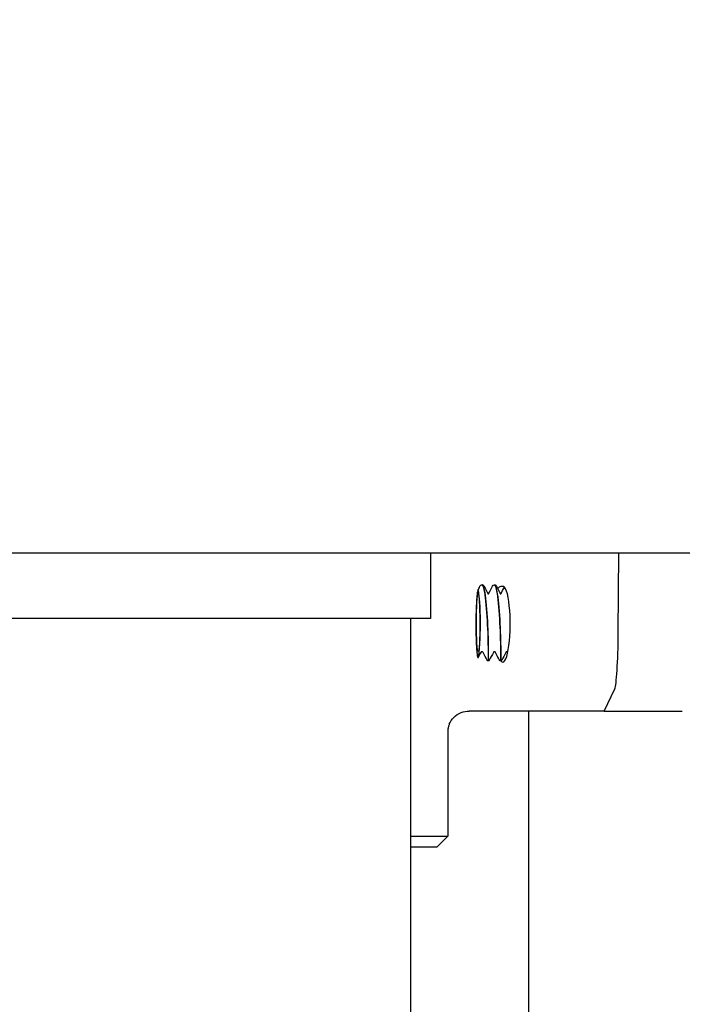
# Model space of a CAD drawing. Header units: inches. Extents: x 24 to 1128, y -69 to 748.
# Tile 87 of 256: x 112.18 to 115.99, y 355.39 to 361.05. Entities that reach past the tile are written whole.
import ezdxf

# ---------------------------------------------------------------- set-up
doc = ezdxf.new("R2010")
doc.units = ezdxf.units.IN
doc.header["$LTSCALE"] = 32
doc.header["$MEASUREMENT"] = 0
doc.layers.add('Dimension (ANSI)', color=7, linetype='Continuous', lineweight=25)
doc.layers.add('Visible (ANSI)', color=7, linetype='Continuous', lineweight=30)
doc.styles.add('Note Text (ANSI)', font='tahoma.ttf')
doc.dimstyles.new('SB Fraction-16 (ANSI)', dxfattribs={"dimscale": 32, "dimtxt": 0.125, "dimasz": 0.098425, "dimexe": 0.125, "dimexo": 0.0625, "dimgap": 0.031496, "dimtad": 0, "dimtih": 1, "dimtoh": 1, "dimdec": 4, "dimrnd": 1e-08, "dimzin": 0, "dimdsep": 46, "dimlunit": 5, "dimtxsty": 'Note Text (ANSI)', "dimcen": 0.09, "dimdle": 0.393701, "dimclrd": 256, "dimclre": 256, "dimclrt": 256, "dimadec": 0, "dimazin": 3, "dimtfac": 0.96, "dimtofl": 0, "dimtmove": 0, "dimatfit": 3, "dimfxl": 1, "dimfrac": 2, "dimtolj": 1, "dimtzin": 12, "dimlwd": -1, "dimlwe": -1, "dimarcsym": 0})

# ---------------------------------------------------------------- blocks, each defined once
blk = doc.blocks.new('*D14')
at = {"layer": 'Defpoints', "color": 0, "transparency": 16777216}
for p in [(123.7454, 443.9837), (91.0016, 357.9837), (107.6654, 357.9837)]:
    blk.add_point(p, dxfattribs=at)
at = {"layer": 'Dimension (ANSI)', "transparency": 16777216}
for p, q in [((121.7454, 443.9837), (87.0016, 443.9837)), ((91.0016, 440.8341), (91.0016, 404.0829)), ((91.0016, 361.1333), (91.0016, 397.8845)), ((105.6654, 357.9837), (87.0016, 357.9837))]:
    blk.add_line(p, q, dxfattribs=at)
for points in [[(90.4766, 440.8341), (91.5265, 440.8341), (91.0016, 443.9837)], [(90.4766, 361.1333), (91.5265, 361.1333), (91.0016, 357.9837)]]:
    blk.add_solid(points, dxfattribs=at)
at = {"layer": 'Dimension (ANSI)', "transparency": 16777216, "insert": (88.1876, 403.075), "char_height": 4, "attachment_point": 1, "style": 'Note Text (ANSI)'}
blk.add_mtext('\\A1;86', dxfattribs=at)
blk = doc.blocks.new('*D15')
at = {"layer": 'Defpoints', "color": 0, "transparency": 16777216}
for p in [(152.2904, 475.4837), (60.9568, 155.772), (120.1654, 155.772)]:
    blk.add_point(p, dxfattribs=at)
at = {"layer": 'Dimension (ANSI)', "transparency": 16777216}
for p, q in [((150.2904, 475.4837), (56.9568, 475.4837)), ((60.9568, 472.3341), (60.9568, 338.1609)), ((60.9568, 158.9216), (60.9568, 331.0948)), ((118.1654, 155.772), (56.9568, 155.772))]:
    blk.add_line(p, q, dxfattribs=at)
for points in [[(60.4319, 472.3341), (61.4817, 472.3341), (60.9568, 475.4837)], [(60.4319, 158.9216), (61.4817, 158.9216), (60.9568, 155.772)]]:
    blk.add_solid(points, dxfattribs=at)
at = {"layer": 'Dimension (ANSI)', "transparency": 16777216, "insert": (48.754, 337.153), "char_height": 4, "attachment_point": 1, "style": 'Note Text (ANSI)'}
blk.add_mtext('\\A1;319 11/16', dxfattribs=at)

msp = doc.modelspace()

# ---------------------------------------------------------------- linework, layer by layer
at = {"layer": 'Visible (ANSI)'}
for p, q in [((114.54037, 357.98367), (108.29037, 357.98367)), ((123.66537, 357.98367), (114.54037, 357.98367)), ((114.54037, 357.98367), (114.54037, 357.60867)), ((115.61754, 357.52701), (115.62138, 357.98367)), ((115.61754, 357.52701), (115.62138, 357.98367)), ((114.8355, 357.80242), (114.83483, 357.80242)), ((114.90685, 357.80242), (114.90619, 357.80242)), ((114.54037, 357.60867), (108.29037, 357.60867)), ((114.42537, 357.60867), (114.42537, 340.10867)), ((114.87118, 357.36492), (114.87051, 357.36492)), ((114.94253, 357.36492), (114.94186, 357.36492)), ((115.53661, 357.07742), (115.59715, 357.20477)), ((115.53661, 357.07742), (115.59715, 357.20477)), ((115.53661, 357.07742), (114.76179, 357.07742)), ((115.10287, 357.07742), (115.10287, 344.10867)), ((115.53661, 357.07742), (115.98515, 357.07742)), ((114.63912, 356.96057), (114.63912, 356.35867)), ((114.42537, 356.35867), (114.63912, 356.35867)), ((114.57662, 356.29617), (114.63912, 356.35867)), ((114.57662, 356.29617), (114.42537, 356.29617))]:
    msp.add_line(p, q, dxfattribs=at)
for centre, major_axis, ratio, start_param, end_param in [((114.9546, 357.57649), (0, 0.21875), 0.1946665, 2.8820452, 6.1722949), ((114.81388, 357.58367), (0, -0.21875), 0.0632779, 4.9864761, 5.0452233), ((115.59402, 357.57649), (0, -0.375), 0.0632779, 0.1323424, 1.438454), ((115.59402, 357.57649), (0, -0.375), 0.0632779, 0.1323424, 1.438454)]:
    msp.add_ellipse(centre, major_axis=major_axis, ratio=ratio, start_param=start_param, end_param=end_param, dxfattribs=at)
msp.add_ellipse((114.81388, 357.58367), major_axis=(0, 0.16579), ratio=0.0632779, dxfattribs=at)
msp.add_ellipse((114.81388, 357.58367), major_axis=(0, 0.16579), ratio=0.0632779, dxfattribs=at)
for points in [[(114.81106, 357.76923), (114.81526, 357.77732), (114.81946, 357.78541), (114.82365, 357.7935)], [(114.82365, 357.7935), (114.82588, 357.7978), (114.82892, 357.80216), (114.8347, 357.80242)], [(114.84668, 357.7935), (114.85457, 357.77827), (114.86247, 357.76305), (114.87038, 357.74783)], [(114.87232, 357.7498), (114.87989, 357.76436), (114.88745, 357.77893), (114.89501, 357.7935)], [(114.89501, 357.7935), (114.89724, 357.7978), (114.90027, 357.80216), (114.90606, 357.80242)], [(114.91803, 357.7935), (114.92593, 357.77827), (114.93382, 357.76305), (114.94174, 357.74783)], [(114.86936, 357.7498), (114.8697, 357.74964), (114.87022, 357.74946), (114.87084, 357.74946)], [(114.87084, 357.74946), (114.87194, 357.74946), (114.87273, 357.75002), (114.87273, 357.75002)], [(114.94072, 357.7498), (114.94105, 357.74964), (114.94158, 357.74946), (114.9422, 357.74946)], [(114.9422, 357.74946), (114.94329, 357.74946), (114.94409, 357.75002), (114.94409, 357.75002)], [(114.94368, 357.7498), (114.95038, 357.76268), (114.95706, 357.77556), (114.96375, 357.78845)], [(114.82923, 357.41427), (114.82415, 357.40451), (114.81909, 357.39476), (114.81403, 357.385)], [(114.86482, 357.36857), (114.85692, 357.38381), (114.84902, 357.39904), (114.8411, 357.41427)], [(114.90058, 357.41427), (114.89267, 357.39904), (114.88476, 357.38381), (114.87686, 357.36857)], [(114.93618, 357.36857), (114.92828, 357.38381), (114.92037, 357.39904), (114.91246, 357.41427)], [(114.97194, 357.41427), (114.96402, 357.39904), (114.95612, 357.38381), (114.94822, 357.36857)]]:
    msp.add_open_spline(points, degree=3, dxfattribs=at)
for points, knots in [([(114.8347, 357.80237), (114.84119, 357.80243), (114.84768, 357.78018), (114.85317, 357.74101), (114.85935, 357.6969), (114.86423, 357.63214), (114.86725, 357.56879), (114.87027, 357.50545), (114.87145, 357.44468), (114.87151, 357.40717), (114.87155, 357.37992), (114.87103, 357.3654), (114.8705, 357.36519)], [1.8663314, 1.8663314, 1.8663314, 1.8663314, 2.6394946, 2.6394946, 2.6394946, 3.5103246, 3.5103246, 3.5103246, 4.381086, 4.381086, 4.381086, 5.0135712, 5.0135712, 5.0135712, 5.0135712]), ([(114.87118, 357.36497), (114.87126, 357.36494), (114.87134, 357.36528), (114.87142, 357.36601), (114.87213, 357.37238), (114.87261, 357.40807), (114.87156, 357.46084), (114.87052, 357.51344), (114.86792, 357.58203), (114.86353, 357.6432), (114.85909, 357.70496), (114.85284, 357.75799), (114.84579, 357.78386), (114.84247, 357.79605), (114.83898, 357.80211), (114.8355, 357.80209)], [-11.2962495, -11.2962495, -11.2962495, -11.2962495, -11.1962178, -11.1962178, -11.1962178, -10.321672, -10.321672, -10.321672, -9.4498406, -9.4498406, -9.4498406, -8.569564, -8.569564, -8.569564, -8.1546569, -8.1546569, -8.1546569, -8.1546569]), ([(114.83563, 357.80242), (114.83847, 357.80229), (114.84091, 357.80085), (114.84431, 357.79761), (114.84554, 357.7957), (114.84668, 357.7935)], [0, 0, 0, 0, 0.05995161, 0.05995161, 0.12218324, 0.12218324, 0.12218324, 0.12218324]), ([(114.90605, 357.80229), (114.91203, 357.80228), (114.91802, 357.7837), (114.92321, 357.74995), (114.92965, 357.70811), (114.93482, 357.64377), (114.93809, 357.57939), (114.94135, 357.51503), (114.94271, 357.45188), (114.94285, 357.41199), (114.94296, 357.38176), (114.94241, 357.36533), (114.94186, 357.3651)], [8.1495167, 8.1495167, 8.1495167, 8.1495167, 8.8619138, 8.8619138, 8.8619138, 9.7450261, 9.7450261, 9.7450261, 10.627867, 10.627867, 10.627867, 11.2967565, 11.2967565, 11.2967565, 11.2967565]), ([(114.94253, 357.36514), (114.94274, 357.36506), (114.94295, 357.3673), (114.94313, 357.37199), (114.94372, 357.38812), (114.94381, 357.43281), (114.94221, 357.49067), (114.94061, 357.54843), (114.93731, 357.61821), (114.93229, 357.67604), (114.92728, 357.73379), (114.9206, 357.77855), (114.9134, 357.795), (114.91124, 357.79992), (114.90905, 357.80228), (114.90686, 357.80219)], [-17.5794348, -17.5794348, -17.5794348, -17.5794348, -17.3244424, -17.3244424, -17.3244424, -16.4477493, -16.4477493, -16.4477493, -15.5726718, -15.5726718, -15.5726718, -14.6990684, -14.6990684, -14.6990684, -14.4378422, -14.4378422, -14.4378422, -14.4378422]), ([(114.90698, 357.80242), (114.90983, 357.80229), (114.91226, 357.80085), (114.91567, 357.79761), (114.91689, 357.7957), (114.91803, 357.7935)], [0, 0, 0, 0, 0.05995161, 0.05995161, 0.12218324, 0.12218324, 0.12218324, 0.12218324]), ([(114.9243, 357.78141), (114.92953, 357.78588), (114.93488, 357.7893), (114.94795, 357.79542), (114.95508, 357.79632), (114.95931, 357.7939)], [0.73353999, 0.73353999, 0.73353999, 0.73353999, 0.82602783, 0.82602783, 0.97703961, 0.97703961, 0.97703961, 0.97703961]), ([(114.82114, 357.70828), (114.82023, 357.72545), (114.81911, 357.73956), (114.81654, 357.76091), (114.81509, 357.76758), (114.81206, 357.77211), (114.8105, 357.76952), (114.80745, 357.75489), (114.806, 357.74259), (114.8038, 357.71417), (114.80297, 357.69993), (114.80156, 357.6678), (114.801, 357.64999), (114.8006, 357.6312)], [0, 0, 0, 0, 0.1707252, 0.1707252, 0.3496474, 0.3496474, 0.536764, 0.536764, 0.7320719, 0.7320719, 0.878173, 0.878173, 1.0284914, 1.0284914, 1.0284914, 1.0284914]), ([(114.82389, 357.63321), (114.82357, 357.64945), (114.82311, 357.66469), (114.82201, 357.69199), (114.8215, 357.70154), (114.82114, 357.70828)], [0, 0, 0, 0, 0.12962008, 0.12962008, 0.24524399, 0.24524399, 0.24524399, 0.24524399]), ([(114.8006, 357.6312), (114.80039, 357.62124), (114.80014, 357.6052), (114.80005, 357.56457), (114.80021, 357.54412), (114.80055, 357.52446)], [0, 0, 0, 0, 0.08007447, 0.08007447, 0.16020525, 0.16020525, 0.16020525, 0.16020525]), ([(114.82434, 357.54676), (114.82439, 357.55553), (114.82447, 357.568), (114.82439, 357.60036), (114.82421, 357.61698), (114.82389, 357.63321)], [0, 0, 0, 0, 0.06707946, 0.06707946, 0.14228403, 0.14228403, 0.14228403, 0.14228403]), ([(114.8008, 357.5122), (114.80122, 357.49293), (114.80183, 357.47472), (114.80337, 357.44221), (114.80415, 357.43123), (114.80469, 357.42495)], [0.01457951, 0.01457951, 0.01457951, 0.01457951, 0.17010339, 0.17010339, 0.32552884, 0.32552884, 0.32552884, 0.32552884]), ([(114.80469, 357.42495), (114.80607, 357.40863), (114.80765, 357.39665), (114.81093, 357.38339), (114.8126, 357.38182), (114.81582, 357.38895), (114.81734, 357.39717), (114.82003, 357.42198), (114.82118, 357.43797), (114.82274, 357.47024), (114.82326, 357.48475), (114.82401, 357.51513), (114.82425, 357.5308), (114.82434, 357.54676)], [0, 0, 0, 0, 0.2083863, 0.2083863, 0.4085509, 0.4085509, 0.6004911, 0.6004911, 0.7842049, 0.7842049, 0.9110533, 0.9110533, 1.0337224, 1.0337224, 1.0337224, 1.0337224]), ([(114.83516, 357.41787), (114.83444, 357.41787), (114.83371, 357.41775), (114.83235, 357.41729), (114.8317, 357.41695), (114.83057, 357.4161), (114.83007, 357.41558), (114.82951, 357.41477), (114.82936, 357.41452), (114.82923, 357.41427)], [0, 0, 0, 0, 0.005529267, 0.005529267, 0.010954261, 0.010954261, 0.01637804, 0.01637804, 0.018633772, 0.018633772, 0.018633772, 0.018633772]), ([(114.8411, 357.41427), (114.84086, 357.41473), (114.84055, 357.41519), (114.83979, 357.41605), (114.83933, 357.41645), (114.83824, 357.41717), (114.83758, 357.41746), (114.83634, 357.4178), (114.83575, 357.41787), (114.83516, 357.41787)], [0, 0, 0, 0, 0.00420087, 0.00420087, 0.008811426, 0.008811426, 0.014183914, 0.014183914, 0.018644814, 0.018644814, 0.018644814, 0.018644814]), ([(114.90652, 357.41787), (114.9058, 357.41787), (114.90506, 357.41775), (114.9037, 357.41729), (114.90306, 357.41695), (114.90193, 357.4161), (114.90143, 357.41558), (114.90086, 357.41477), (114.90071, 357.41452), (114.90058, 357.41427)], [0, 0, 0, 0, 0.005529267, 0.005529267, 0.010954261, 0.010954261, 0.01637804, 0.01637804, 0.018633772, 0.018633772, 0.018633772, 0.018633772]), ([(114.91246, 357.41427), (114.91221, 357.41473), (114.9119, 357.41519), (114.91115, 357.41605), (114.91068, 357.41645), (114.90959, 357.41717), (114.90894, 357.41746), (114.90769, 357.4178), (114.9071, 357.41787), (114.90652, 357.41787)], [0, 0, 0, 0, 0.00420087, 0.00420087, 0.008811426, 0.008811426, 0.014183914, 0.014183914, 0.018644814, 0.018644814, 0.018644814, 0.018644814]), ([(114.97788, 357.41787), (114.97715, 357.41787), (114.97642, 357.41775), (114.97506, 357.41729), (114.97442, 357.41695), (114.97329, 357.4161), (114.97279, 357.41558), (114.97222, 357.41477), (114.97207, 357.41452), (114.97194, 357.41427)], [0, 0, 0, 0, 0.005529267, 0.005529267, 0.010954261, 0.010954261, 0.01637804, 0.01637804, 0.018633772, 0.018633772, 0.018633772, 0.018633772]), ([(114.98333, 357.41505), (114.9832, 357.41524), (114.98305, 357.41543), (114.9825, 357.41605), (114.98204, 357.41645), (114.98095, 357.41717), (114.98029, 357.41746), (114.97905, 357.4178), (114.97846, 357.41787), (114.97788, 357.41787)], [0.002408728, 0.002408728, 0.002408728, 0.002408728, 0.00420087, 0.00420087, 0.008811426, 0.008811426, 0.014183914, 0.014183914, 0.018644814, 0.018644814, 0.018644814, 0.018644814]), ([(114.87051, 357.36492), (114.86975, 357.36495), (114.86899, 357.36512), (114.86762, 357.36567), (114.86699, 357.36606), (114.86596, 357.36693), (114.86555, 357.36741), (114.86507, 357.36811), (114.86493, 357.36835), (114.86482, 357.36857)], [0, 0, 0, 0, 0.006053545, 0.006053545, 0.011940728, 0.011940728, 0.01760948, 0.01760948, 0.020816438, 0.020816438, 0.020816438, 0.020816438]), ([(114.87686, 357.36857), (114.87668, 357.36821), (114.87641, 357.36778), (114.87573, 357.36696), (114.87533, 357.36657), (114.87438, 357.36587), (114.87381, 357.36555), (114.87256, 357.36509), (114.87187, 357.36495), (114.87118, 357.36492)], [0, 0, 0, 0, 0.005297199, 0.005297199, 0.010095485, 0.010095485, 0.015292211, 0.015292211, 0.020823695, 0.020823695, 0.020823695, 0.020823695]), ([(114.94186, 357.36492), (114.9411, 357.36495), (114.94034, 357.36512), (114.93898, 357.36567), (114.93835, 357.36606), (114.93732, 357.36693), (114.9369, 357.36741), (114.93643, 357.36811), (114.93629, 357.36835), (114.93618, 357.36857)], [0, 0, 0, 0, 0.006053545, 0.006053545, 0.011940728, 0.011940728, 0.01760948, 0.01760948, 0.020816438, 0.020816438, 0.020816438, 0.020816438]), ([(114.94822, 357.36857), (114.94803, 357.36821), (114.94777, 357.36778), (114.94709, 357.36696), (114.94669, 357.36657), (114.94574, 357.36587), (114.94517, 357.36555), (114.94392, 357.36509), (114.94323, 357.36495), (114.94253, 357.36492)], [0, 0, 0, 0, 0.005297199, 0.005297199, 0.010095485, 0.010095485, 0.015292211, 0.015292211, 0.020823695, 0.020823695, 0.020823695, 0.020823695]), ([(114.64734, 357.00124), (114.64737, 357.00131), (114.6474, 357.00138), (114.65386, 357.01648), (114.66313, 357.03013), (114.68628, 357.05297), (114.69988, 357.06199), (114.72974, 357.07427), (114.74568, 357.07742), (114.76179, 357.07742)], [0.12960831, 0.12960831, 0.12960831, 0.12960831, 0.13017613, 0.13017613, 0.25481643, 0.25481643, 0.37825086, 0.37825086, 0.50129539, 0.50129539, 0.50129539, 0.50129539]), ([(114.64734, 357.00124), (114.6464, 356.99904), (114.6455, 356.9967), (114.64383, 356.9918), (114.64306, 356.98923), (114.64169, 356.98389), (114.6411, 356.98111), (114.64013, 356.97542), (114.63975, 356.9725), (114.63925, 356.96658), (114.63912, 356.96358), (114.63912, 356.96057)], [-1.564172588, -1.564172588, -1.564172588, -1.564172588, -1.552833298, -1.552833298, -1.541494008, -1.541494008, -1.530154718, -1.530154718, -1.518815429, -1.518815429, -1.507476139, -1.507476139, -1.507476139, -1.507476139])]:
    msp.add_open_spline(points, degree=3, knots=knots, dxfattribs=at)

# ---------------------------------------------------------------- dimensions: what is measured, and where the dimension line sits
at = {"layer": 'Dimension (ANSI)'}
for base, p1, p2, angle, picture, middle in [((60.95681, 155.77197), (152.29037, 475.48367), (120.16537, 155.77197), 270, '*D15', (60.95681, 334.62782)), ((91.00156, 357.98367), (123.74537, 443.98367), (107.66537, 357.98367), 90, '*D14', (91.00156, 400.98367))]:
    dim = msp.add_linear_dim(base=base, p1=p1, p2=p2, angle=angle, dimstyle='SB Fraction-16 (ANSI)', override={"dimgap": 0.031496, "dimdec": 4, "dimtol": 0, "dimlim": 0, "dimtp": 0, "dimtm": 0, "dimtdec": 2, "dimatfit": 1}, dxfattribs=at)
    dim.commit()
    dim.dimension.update_dxf_attribs({"geometry": picture, "text_midpoint": middle, "dimtype": 160})

doc.saveas('drawing.dxf')
